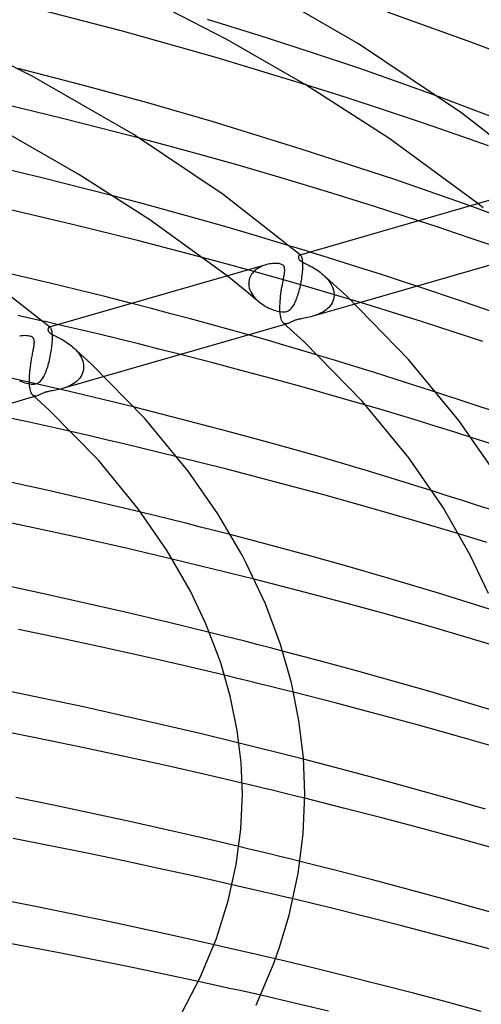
# Model space of a CAD drawing. Header units: millimetres. Extents: x -305 to 305, y -173 to 291.
# Tile 90 of 95: x 95 to 124, y 184 to 247. Entities that reach past the tile are written whole.
import ezdxf

# ---------------------------------------------------------------- set-up
doc = ezdxf.new("R2010")
doc.units = ezdxf.units.MM
doc.layers.add('HIDDEN', color=7, linetype='Continuous')
doc.layers.add('THICK', color=7, linetype='Continuous')

msp = doc.modelspace()

# ---------------------------------------------------------------- linework, layer by layer
at = {"layer": 'HIDDEN'}
for p, q in [((110.083, 246.016), (106.778, 247.054)), ((113.435, 244.933), (110.083, 246.016)), ((116.513, 243.904), (113.435, 244.933)), ((119.101, 242.998), (116.513, 243.904)), ((115.654, 242.052), (113.055, 242.879)), ((121.595, 242.092), (119.101, 242.998)), ((118.161, 241.232), (115.654, 242.052)), ((94.866, 241.355), (92.326, 241.957)), ((97.409, 240.733), (94.866, 241.355)), ((120.523, 240.438), (118.161, 241.232)), ((99.935, 240.094), (97.409, 240.733)), ((122.687, 239.689), (120.523, 240.438)), ((102.426, 239.446), (99.935, 240.094)), ((124.742, 238.956), (122.687, 239.689)), ((102.582, 235.27), (100.796, 235.744)), ((104.36, 234.787), (102.582, 235.27)), ((125.548, 234.402), (123.58, 235.123)), ((124.406, 234.99), (124.065, 235.263)), ((106.128, 234.297), (104.36, 234.787)), ((107.886, 233.798), (106.128, 234.297)), ((121.476, 233.773), (120.274, 234.169)), ((109.749, 233.255), (107.886, 233.798)), ((112, 232.573), (109.749, 233.255)), ((122.645, 233.383), (121.476, 233.773)), ((123.775, 233.001), (122.645, 233.383)), ((124.86, 232.629), (123.775, 233.001)), ((112.677, 231.976), (112.665, 231.972)), ((112.69, 231.977), (112.677, 231.976)), ((112.702, 231.975), (112.69, 231.977)), ((112.715, 231.972), (112.702, 231.975)), ((112.712, 231.98), (112.707, 231.984)), ((112.718, 231.975), (112.712, 231.98)), ((112.727, 231.965), (112.715, 231.972)), ((112.723, 231.97), (112.718, 231.975)), ((112.729, 231.966), (112.723, 231.97)), ((112.74, 231.956), (112.727, 231.965)), ((112.734, 231.961), (112.729, 231.966)), ((112.74, 231.956), (112.734, 231.961)), ((112.757, 231.939), (112.74, 231.956)), ((112.773, 231.917), (112.757, 231.939)), ((114.443, 231.816), (113.328, 232.164)), ((108.265, 231.324), (106.515, 231.797)), ((109.976, 230.851), (108.265, 231.324)), ((110.348, 231.297), (110.245, 231.255)), ((110.452, 231.333), (110.348, 231.297)), ((110.556, 231.363), (110.452, 231.333)), ((112.789, 231.889), (112.773, 231.917)), ((112.804, 231.855), (112.789, 231.889)), ((112.817, 231.815), (112.804, 231.855)), ((112.83, 231.77), (112.817, 231.815)), ((112.841, 231.718), (112.83, 231.77)), ((112.851, 231.66), (112.841, 231.718)), ((112.859, 231.596), (112.851, 231.66)), ((112.865, 231.525), (112.859, 231.596)), ((112.869, 231.45), (112.865, 231.525)), ((112.872, 231.368), (112.869, 231.45)), ((112.872, 231.282), (112.872, 231.368)), ((115.583, 231.457), (114.443, 231.816)), ((116.738, 231.09), (115.583, 231.457)), ((109.539, 230.662), (109.495, 230.575)), ((109.591, 230.744), (109.539, 230.662)), ((109.65, 230.823), (109.591, 230.744)), ((109.716, 230.897), (109.65, 230.823)), ((109.789, 230.968), (109.716, 230.897)), ((109.869, 231.034), (109.789, 230.968)), ((109.954, 231.096), (109.869, 231.034)), ((110.046, 231.154), (109.954, 231.096)), ((111.642, 230.381), (109.976, 230.851)), ((110.143, 231.207), (110.046, 231.154)), ((110.245, 231.255), (110.143, 231.207)), ((112.815, 230.569), (112.83, 230.681)), ((112.83, 230.681), (112.842, 230.791)), ((112.842, 230.791), (112.853, 230.898)), ((112.853, 230.898), (112.861, 231.003)), ((112.861, 231.003), (112.867, 231.104)), ((112.867, 231.104), (112.868, 231.118)), ((112.868, 231.133), (112.869, 231.147)), ((112.868, 231.118), (112.868, 231.133)), ((112.869, 231.162), (112.87, 231.176)), ((112.869, 231.147), (112.869, 231.162)), ((112.87, 231.19), (112.872, 231.282)), ((112.87, 231.176), (112.87, 231.19)), ((114.178, 230.711), (114.289, 230.607)), ((117.897, 230.719), (116.738, 231.09)), ((119.046, 230.347), (117.897, 230.719)), ((108.375, 230.362), (108.03, 230.635)), ((108.716, 230.089), (108.375, 230.362)), ((109.055, 229.815), (108.716, 230.089)), ((109.406, 230.176), (109.405, 230.162)), ((109.405, 230.162), (109.406, 230.147)), ((109.414, 230.29), (109.406, 230.19)), ((109.406, 230.19), (109.406, 230.176)), ((109.406, 230.147), (109.406, 230.133)), ((109.406, 230.133), (109.406, 230.119)), ((109.406, 230.119), (109.407, 230.105)), ((109.407, 230.105), (109.42, 229.985)), ((109.432, 230.389), (109.414, 230.29)), ((109.459, 230.484), (109.432, 230.389)), ((109.495, 230.575), (109.459, 230.484)), ((113.264, 229.913), (111.642, 230.381)), ((112.715, 230.014), (112.738, 230.124)), ((112.738, 230.124), (112.76, 230.235)), ((112.76, 230.235), (112.78, 230.346)), ((112.78, 230.346), (112.798, 230.458)), ((112.798, 230.458), (112.815, 230.569)), ((114.289, 230.607), (114.394, 230.497)), ((114.394, 230.497), (114.492, 230.382)), ((114.492, 230.382), (114.582, 230.261)), ((114.582, 230.261), (114.662, 230.136)), ((114.662, 230.136), (114.73, 230.006)), ((120.176, 229.977), (119.046, 230.347)), ((109.391, 229.541), (109.055, 229.815)), ((109.724, 229.265), (109.391, 229.541)), ((109.42, 229.985), (109.446, 229.863)), ((109.446, 229.863), (109.486, 229.742)), ((109.486, 229.742), (109.537, 229.624)), ((109.537, 229.624), (109.6, 229.508)), ((109.6, 229.508), (109.674, 229.396)), ((112.548, 229.393), (112.579, 229.491)), ((112.579, 229.491), (112.609, 229.592)), ((112.609, 229.592), (112.638, 229.694)), ((112.638, 229.694), (112.665, 229.799)), ((112.665, 229.799), (112.691, 229.906)), ((112.691, 229.906), (112.715, 230.014)), ((114.9, 229.431), (113.264, 229.913)), ((114.73, 230.006), (114.786, 229.872)), ((114.786, 229.872), (114.829, 229.735)), ((114.829, 229.735), (114.856, 229.598)), ((114.856, 229.598), (114.868, 229.46)), ((114.868, 229.46), (114.868, 229.445)), ((114.868, 229.445), (114.868, 229.43)), ((114.868, 229.43), (114.868, 229.416)), ((114.868, 229.416), (114.868, 229.401)), ((114.868, 229.401), (114.868, 229.386)), ((116.555, 228.932), (114.9, 229.431)), ((103.179, 228.547), (101.925, 228.872)), ((109.674, 229.396), (109.757, 229.287)), ((110.054, 228.989), (109.724, 229.265)), ((109.757, 229.287), (109.849, 229.182)), ((109.849, 229.182), (109.948, 229.083)), ((109.948, 229.083), (110.054, 228.989)), ((110.054, 228.989), (110.157, 228.906)), ((110.157, 228.906), (110.264, 228.829)), ((110.264, 228.829), (110.373, 228.757)), ((112.271, 228.746), (112.308, 228.81)), ((112.308, 228.81), (112.344, 228.88)), ((112.344, 228.88), (112.38, 228.954)), ((112.38, 228.954), (112.415, 229.032)), ((112.415, 229.032), (112.449, 229.116)), ((112.449, 229.116), (112.483, 229.204)), ((112.483, 229.204), (112.516, 229.297)), ((112.516, 229.297), (112.548, 229.393)), ((116.204, 228.831), (113.517, 228.055)), ((114.679, 228.803), (114.607, 228.705)), ((114.74, 228.908), (114.679, 228.803)), ((114.791, 229.018), (114.74, 228.908)), ((114.829, 229.132), (114.791, 229.018)), ((114.854, 229.25), (114.829, 229.132)), ((114.867, 229.372), (114.854, 229.25)), ((114.868, 229.386), (114.867, 229.372)), ((104.429, 228.218), (103.179, 228.547)), ((105.675, 227.885), (104.429, 228.218)), ((110.373, 228.757), (110.484, 228.691)), ((110.484, 228.691), (110.594, 228.631)), ((110.594, 228.631), (110.705, 228.577)), ((110.705, 228.577), (110.814, 228.528)), ((110.814, 228.528), (110.922, 228.485)), ((110.922, 228.485), (111.026, 228.448)), ((111.026, 228.448), (111.128, 228.416)), ((111.128, 228.416), (111.229, 228.389)), ((111.229, 228.389), (111.328, 228.367)), ((111.328, 228.367), (111.424, 228.351)), ((111.424, 228.351), (111.517, 228.341)), ((111.517, 228.341), (111.606, 228.338)), ((111.606, 228.338), (111.687, 228.34)), ((111.687, 228.34), (111.76, 228.349)), ((111.76, 228.349), (111.827, 228.364)), ((111.827, 228.364), (111.889, 228.384)), ((111.889, 228.384), (111.948, 228.411)), ((111.948, 228.411), (112.005, 228.445)), ((112.005, 228.445), (112.059, 228.486)), ((112.059, 228.486), (112.109, 228.531)), ((112.109, 228.531), (112.154, 228.581)), ((112.154, 228.581), (112.196, 228.633)), ((112.196, 228.633), (112.234, 228.687)), ((112.234, 228.687), (112.271, 228.746)), ((113.766, 228.138), (113.641, 228.094)), ((113.89, 228.188), (113.766, 228.138)), ((114.01, 228.244), (113.89, 228.188)), ((114.126, 228.305), (114.01, 228.244)), ((114.236, 228.373), (114.126, 228.305)), ((114.34, 228.446), (114.236, 228.373)), ((114.437, 228.526), (114.34, 228.446)), ((114.526, 228.613), (114.437, 228.526)), ((114.607, 228.705), (114.526, 228.613)), ((96.215, 227.75), (94.629, 228.109)), ((98.53, 227.211), (97.228, 227.516)), ((106.917, 227.548), (105.675, 227.885)), ((108.155, 227.208), (106.917, 227.548)), ((111.664, 227.6), (111.625, 227.628)), ((111.705, 227.581), (111.664, 227.6)), ((111.748, 227.571), (111.705, 227.581)), ((111.885, 227.584), (111.726, 227.538)), ((111.792, 227.568), (111.748, 227.571)), ((111.838, 227.573), (111.792, 227.568)), ((111.885, 227.584), (111.838, 227.573)), ((111.933, 227.6), (111.885, 227.584)), ((111.982, 227.62), (111.933, 227.6)), ((112.032, 227.644), (111.982, 227.62)), ((112.084, 227.669), (112.032, 227.644)), ((112.138, 227.696), (112.084, 227.669)), ((112.193, 227.723), (112.138, 227.696)), ((112.246, 227.747), (112.193, 227.723)), ((112.294, 227.768), (112.246, 227.747)), ((112.339, 227.786), (112.294, 227.768)), ((112.382, 227.801), (112.339, 227.786)), ((112.425, 227.815), (112.382, 227.801)), ((112.471, 227.829), (112.425, 227.815)), ((112.52, 227.842), (112.471, 227.829)), ((112.57, 227.854), (112.52, 227.842)), ((112.627, 227.867), (112.57, 227.854)), ((112.692, 227.88), (112.627, 227.867)), ((112.768, 227.895), (112.692, 227.88)), ((112.855, 227.911), (112.768, 227.895)), ((112.953, 227.929), (112.855, 227.911)), ((113.058, 227.948), (112.953, 227.929)), ((113.167, 227.97), (113.058, 227.948)), ((113.281, 227.995), (113.167, 227.97)), ((113.398, 228.023), (113.281, 227.995)), ((113.517, 228.055), (113.398, 228.023)), ((113.641, 228.094), (113.517, 228.055)), ((96.658, 227.351), (96.647, 227.348)), ((96.67, 227.352), (96.658, 227.351)), ((96.681, 227.35), (96.67, 227.352)), ((96.693, 227.346), (96.681, 227.35)), ((96.689, 227.354), (96.684, 227.359)), ((96.695, 227.35), (96.689, 227.354)), ((96.705, 227.34), (96.693, 227.346)), ((96.7, 227.345), (96.695, 227.35)), ((96.706, 227.341), (96.7, 227.345)), ((96.716, 227.332), (96.705, 227.34)), ((96.711, 227.336), (96.706, 227.341)), ((96.717, 227.331), (96.711, 227.336)), ((96.734, 227.314), (96.716, 227.332)), ((96.752, 227.289), (96.734, 227.314)), ((96.768, 227.259), (96.752, 227.289)), ((96.783, 227.222), (96.768, 227.259)), ((96.798, 227.178), (96.783, 227.222)), ((96.811, 227.126), (96.798, 227.178)), ((96.822, 227.068), (96.811, 227.126)), ((96.832, 227.002), (96.822, 227.068)), ((96.839, 226.928), (96.832, 227.002)), ((96.845, 226.848), (96.839, 226.928)), ((99.835, 226.9), (98.53, 227.211)), ((101.141, 226.583), (99.835, 226.9)), ((109.387, 226.863), (108.155, 227.208)), ((96.818, 226.16), (96.829, 226.269)), ((96.829, 226.269), (96.837, 226.376)), ((96.837, 226.376), (96.843, 226.478)), ((96.843, 226.478), (96.844, 226.493)), ((96.844, 226.493), (96.845, 226.507)), ((96.848, 226.76), (96.845, 226.848)), ((96.845, 226.522), (96.846, 226.536)), ((96.845, 226.507), (96.845, 226.522)), ((96.846, 226.55), (96.847, 226.564)), ((96.846, 226.536), (96.846, 226.55)), ((96.847, 226.564), (96.849, 226.666)), ((96.849, 226.666), (96.848, 226.76)), ((102.446, 226.262), (101.141, 226.583)), ((103.747, 225.937), (102.446, 226.262)), ((96.734, 225.593), (96.754, 225.707)), ((96.754, 225.707), (96.773, 225.822)), ((96.773, 225.822), (96.79, 225.936)), ((96.79, 225.936), (96.805, 226.049)), ((96.805, 226.049), (96.818, 226.16)), ((98.158, 226.083), (98.253, 225.995)), ((98.253, 225.995), (98.343, 225.903)), ((98.343, 225.903), (98.428, 225.807)), ((98.428, 225.807), (98.507, 225.708)), ((98.507, 225.708), (98.579, 225.606)), ((105.042, 225.609), (103.747, 225.937)), ((96.575, 224.928), (96.605, 225.034)), ((96.605, 225.034), (96.634, 225.143)), ((96.634, 225.143), (96.661, 225.253)), ((96.661, 225.253), (96.687, 225.365)), ((96.687, 225.365), (96.711, 225.479)), ((96.711, 225.479), (96.734, 225.593)), ((98.579, 225.606), (98.644, 225.501)), ((98.644, 225.501), (98.701, 225.393)), ((98.701, 225.393), (98.749, 225.283)), ((98.749, 225.283), (98.788, 225.172)), ((98.788, 225.172), (98.817, 225.059)), ((98.817, 225.059), (98.836, 224.946)), ((114.965, 225.224), (113.808, 225.576)), ((116.19, 224.846), (114.965, 225.224)), ((96.37, 224.355), (96.406, 224.439)), ((96.406, 224.439), (96.442, 224.529)), ((96.442, 224.529), (96.477, 224.623)), ((96.477, 224.623), (96.511, 224.721)), ((96.511, 224.721), (96.544, 224.823)), ((96.544, 224.823), (96.575, 224.928)), ((98.761, 224.378), (98.708, 224.265)), ((98.802, 224.496), (98.761, 224.378)), ((98.83, 224.619), (98.802, 224.496)), ((98.843, 224.746), (98.83, 224.619)), ((98.836, 224.946), (98.844, 224.834)), ((98.844, 224.761), (98.843, 224.746)), ((98.844, 224.834), (98.845, 224.82)), ((98.845, 224.79), (98.844, 224.775)), ((98.844, 224.775), (98.844, 224.761)), ((98.845, 224.82), (98.845, 224.805)), ((98.845, 224.805), (98.845, 224.79)), ((117.466, 224.449), (116.19, 224.846)), ((118.778, 224.036), (117.466, 224.449)), ((95.707, 223.762), (93.548, 224.252)), ((94.752, 223.92), (94.869, 223.872)), ((94.869, 223.872), (94.983, 223.83)), ((94.983, 223.83), (95.093, 223.795)), ((95.093, 223.795), (95.2, 223.766)), ((95.2, 223.766), (95.307, 223.742)), ((95.307, 223.742), (95.411, 223.725)), ((95.411, 223.725), (95.511, 223.715)), ((95.693, 223.718), (95.77, 223.731)), ((97.853, 223.262), (95.707, 223.762)), ((95.77, 223.731), (95.841, 223.75)), ((95.841, 223.75), (95.906, 223.776)), ((95.906, 223.776), (95.968, 223.81)), ((95.968, 223.81), (96.028, 223.853)), ((96.028, 223.853), (96.082, 223.901)), ((96.082, 223.901), (96.132, 223.955)), ((96.132, 223.955), (96.177, 224.012)), ((96.177, 224.012), (96.217, 224.07)), ((96.217, 224.07), (96.257, 224.133)), ((96.257, 224.133), (96.295, 224.202)), ((96.295, 224.202), (96.333, 224.276)), ((96.333, 224.276), (96.37, 224.355)), ((100.16, 224.199), (97.495, 223.43)), ((98.185, 223.73), (98.075, 223.664)), ((98.291, 223.802), (98.185, 223.73)), ((98.391, 223.881), (98.291, 223.802)), ((98.484, 223.967), (98.391, 223.881)), ((98.568, 224.06), (98.484, 223.967)), ((98.643, 224.159), (98.568, 224.06)), ((98.708, 224.265), (98.643, 224.159)), ((120.108, 223.613), (118.778, 224.036)), ((95.511, 223.715), (95.607, 223.713)), ((95.607, 223.713), (95.693, 223.718)), ((96.212, 223.117), (96.163, 223.094)), ((96.259, 223.138), (96.212, 223.117)), ((96.303, 223.155), (96.259, 223.138)), ((96.347, 223.171), (96.303, 223.155)), ((96.393, 223.187), (96.347, 223.171)), ((96.441, 223.201), (96.393, 223.187)), ((96.493, 223.216), (96.441, 223.201)), ((96.549, 223.229), (96.493, 223.216)), ((96.613, 223.243), (96.549, 223.229)), ((96.684, 223.258), (96.613, 223.243)), ((96.766, 223.274), (96.684, 223.258)), ((96.857, 223.29), (96.766, 223.274)), ((96.955, 223.308), (96.857, 223.29)), ((97.057, 223.327), (96.955, 223.308)), ((97.162, 223.348), (97.057, 223.327)), ((97.27, 223.372), (97.162, 223.348)), ((97.381, 223.399), (97.27, 223.372)), ((97.494, 223.43), (97.381, 223.399)), ((97.61, 223.465), (97.494, 223.43)), ((97.727, 223.506), (97.61, 223.465)), ((97.845, 223.553), (97.727, 223.506)), ((97.961, 223.605), (97.845, 223.553)), ((99.981, 222.752), (97.853, 223.262)), ((98.075, 223.664), (97.961, 223.605)), ((121.441, 223.185), (120.108, 223.613)), ((95.638, 222.976), (95.599, 223.005)), ((95.679, 222.957), (95.638, 222.976)), ((95.722, 222.946), (95.679, 222.957)), ((95.863, 222.959), (95.702, 222.912)), ((95.767, 222.943), (95.722, 222.946)), ((95.814, 222.947), (95.767, 222.943)), ((95.863, 222.959), (95.814, 222.947)), ((95.91, 222.974), (95.863, 222.959)), ((95.958, 222.994), (95.91, 222.974)), ((96.007, 223.017), (95.958, 222.994)), ((96.058, 223.042), (96.007, 223.017)), ((96.11, 223.068), (96.058, 223.042)), ((96.163, 223.094), (96.11, 223.068)), ((102.09, 222.233), (99.981, 222.752)), ((118.01, 222.037), (116.892, 222.368)), ((119.136, 221.698), (118.01, 222.037)), ((120.267, 221.354), (119.136, 221.698)), ((121.398, 221.006), (120.267, 221.354)), ((99.152, 220.417), (98.027, 220.674)), ((122.527, 220.654), (121.398, 221.006)), ((123.649, 220.3), (122.527, 220.654)), ((100.282, 220.155), (99.152, 220.417)), ((101.414, 219.888), (100.282, 220.155)), ((102.549, 219.616), (101.414, 219.888)), ((103.685, 219.341), (102.549, 219.616)), ((104.819, 219.063), (103.685, 219.341)), ((122.113, 216.571), (121.154, 216.874)), ((123.082, 216.263), (122.113, 216.571)), ((124.053, 215.952), (123.082, 216.263)), ((125.021, 215.64), (124.053, 215.952)), ((103.463, 215.281), (102.5, 215.516)), ((104.422, 215.045), (103.463, 215.281)), ((105.377, 214.806), (104.422, 215.045)), ((106.33, 214.566), (105.377, 214.806)), ((107.282, 214.323), (106.33, 214.566)), ((108.231, 214.078), (107.282, 214.323)), ((123.743, 213.848), (122.85, 214.121)), ((124.635, 213.573), (123.743, 213.848)), ((105.391, 212.302), (104.518, 212.512)), ((106.265, 212.09), (105.391, 212.302)), ((107.138, 211.877), (106.265, 212.09)), ((108.01, 211.661), (107.138, 211.877)), ((108.88, 211.443), (108.01, 211.661)), ((109.748, 211.225), (108.88, 211.443)), ((107.676, 207.627), (106.892, 207.821)), ((108.459, 207.43), (107.676, 207.627)), ((109.24, 207.232), (108.459, 207.43)), ((110.019, 207.033), (109.24, 207.232)), ((110.798, 206.832), (110.019, 207.033)), ((111.574, 206.63), (110.798, 206.832)), ((108.597, 204.9), (107.858, 205.079)), ((109.335, 204.72), (108.597, 204.9)), ((110.073, 204.538), (109.335, 204.72)), ((110.81, 204.356), (110.073, 204.538)), ((111.546, 204.172), (110.81, 204.356)), ((112.28, 203.987), (111.546, 204.172)), ((109.481, 200.569), (108.79, 200.739)), ((110.17, 200.398), (109.481, 200.569)), ((110.858, 200.226), (110.17, 200.398)), ((111.545, 200.052), (110.858, 200.226)), ((112.23, 199.878), (111.545, 200.052)), ((112.915, 199.703), (112.23, 199.878)), ((109.658, 198.015), (108.99, 198.174)), ((110.326, 197.855), (109.658, 198.015)), ((110.995, 197.694), (110.326, 197.855)), ((111.663, 197.531), (110.995, 197.694)), ((112.331, 197.367), (111.663, 197.531)), ((112.999, 197.202), (112.331, 197.367)), ((109.439, 193.957), (108.783, 194.114)), ((110.092, 193.799), (109.439, 193.957)), ((110.744, 193.641), (110.092, 193.799)), ((111.395, 193.482), (110.744, 193.641)), ((112.043, 193.323), (111.395, 193.482)), ((112.69, 193.162), (112.043, 193.323)), ((108.996, 191.525), (108.349, 191.673)), ((109.643, 191.375), (108.996, 191.525)), ((110.292, 191.224), (109.643, 191.375)), ((110.942, 191.072), (110.292, 191.224)), ((111.593, 190.918), (110.942, 191.072)), ((112.245, 190.763), (111.593, 190.918)), ((107.847, 187.684), (107.19, 187.834)), ((108.503, 187.533), (107.847, 187.684)), ((109.158, 187.382), (108.503, 187.533)), ((109.811, 187.229), (109.158, 187.382)), ((110.463, 187.076), (109.811, 187.229)), ((111.114, 186.922), (110.463, 187.076)), ((106.854, 185.332), (106.184, 185.478)), ((107.522, 185.186), (106.854, 185.332)), ((108.189, 185.039), (107.522, 185.186)), ((108.854, 184.891), (108.189, 185.039)), ((109.518, 184.742), (108.854, 184.891)), ((110.18, 184.593), (109.518, 184.742))]:
    msp.add_line(p, q, dxfattribs=at)
at = {"layer": 'THICK'}
for p, q in [((116.439, 245.495), (109.083, 249.739)), ((108.011, 245.772), (102.527, 248.599)), ((101.333, 246.297), (94.982, 247.945)), ((123.629, 245.604), (118.297, 247.522)), ((95.561, 243.426), (88.297, 247.022)), ((107.246, 244.641), (101.333, 246.297)), ((113.029, 242.895), (108.011, 245.772)), ((123.054, 241.053), (116.439, 245.495)), ((128.815, 243.612), (123.629, 245.604)), ((113.055, 242.879), (107.246, 244.641)), ((98.781, 242.843), (94.647, 243.91)), ((102.018, 239.701), (95.561, 243.426)), ((102.867, 241.731), (98.781, 242.843)), ((118.374, 239.447), (113.029, 242.895)), ((123.497, 241.381), (121.595, 242.092)), ((107.074, 240.519), (102.867, 241.731)), ((125.379, 240.662), (123.497, 241.381)), ((128.729, 236.61), (123.054, 241.053)), ((112.759, 238.76), (107.074, 240.519)), ((98.542, 237.139), (94.159, 239.638)), ((107.767, 235.843), (102.018, 239.701)), ((105.569, 238.601), (102.426, 239.446)), ((124.065, 235.263), (118.374, 239.447)), ((108.582, 237.759), (105.569, 238.601)), ((118.755, 236.808), (112.759, 238.76)), ((96.077, 236.946), (91.272, 238.096)), ((111.489, 236.914), (108.582, 237.759)), ((103.08, 234.235), (98.542, 237.139)), ((100.796, 235.744), (96.077, 236.946)), ((114.446, 236.02), (111.489, 236.914)), ((123.58, 235.123), (118.755, 236.808)), ((112.707, 231.984), (107.767, 235.843)), ((126.534, 235.976), (112.671, 231.974)), ((117.398, 235.096), (114.446, 236.02)), ((120.274, 234.169), (117.398, 235.096)), ((98.135, 233.938), (93.893, 234.941)), ((102.369, 232.882), (98.135, 233.938)), ((108.03, 230.635), (103.08, 234.235)), ((106.515, 231.797), (102.369, 232.882)), ((112.217, 232.507), (112, 232.573)), ((112.435, 232.44), (112.217, 232.507)), ((112.656, 232.372), (112.435, 232.44)), ((112.61, 231.92), (112.6, 231.9)), ((112.621, 231.937), (112.61, 231.92)), ((112.635, 231.952), (112.621, 231.937)), ((112.649, 231.964), (112.635, 231.952)), ((112.665, 231.972), (112.649, 231.964)), ((112.878, 232.303), (112.656, 232.372)), ((113.102, 232.234), (112.878, 232.303)), ((113.328, 232.164), (113.102, 232.234)), ((127.749, 232.163), (116.204, 228.831)), ((110.512, 231.351), (96.649, 227.349)), ((110.652, 231.387), (110.556, 231.363)), ((110.747, 231.406), (110.652, 231.387)), ((110.84, 231.42), (110.747, 231.406)), ((110.929, 231.431), (110.84, 231.42)), ((111.015, 231.437), (110.929, 231.431)), ((111.099, 231.44), (111.015, 231.437)), ((111.178, 231.439), (111.099, 231.44)), ((111.254, 231.435), (111.178, 231.439)), ((111.325, 231.426), (111.254, 231.435)), ((111.392, 231.414), (111.325, 231.426)), ((111.456, 231.398), (111.392, 231.414)), ((111.515, 231.376), (111.456, 231.398)), ((111.567, 231.349), (111.515, 231.376)), ((111.611, 231.317), (111.567, 231.349)), ((111.646, 231.28), (111.611, 231.317)), ((112.587, 231.853), (112.585, 231.826)), ((112.585, 231.826), (112.587, 231.797)), ((112.592, 231.877), (112.587, 231.853)), ((112.587, 231.797), (112.595, 231.764)), ((112.6, 231.9), (112.592, 231.877)), ((112.595, 231.764), (112.609, 231.73)), ((112.609, 231.73), (112.631, 231.694)), ((112.631, 231.694), (112.664, 231.656)), ((112.664, 231.656), (112.709, 231.615)), ((112.709, 231.615), (112.767, 231.574)), ((112.767, 231.574), (112.833, 231.533)), ((112.833, 231.533), (112.907, 231.492)), ((112.907, 231.492), (112.986, 231.451)), ((112.986, 231.451), (113.068, 231.409)), ((113.068, 231.409), (113.154, 231.366)), ((113.154, 231.366), (113.246, 231.32)), ((113.246, 231.32), (113.342, 231.27)), ((94.948, 230.589), (93.173, 231.002)), ((111.673, 231.238), (111.646, 231.28)), ((111.657, 230.578), (111.676, 230.687)), ((111.694, 231.186), (111.673, 231.238)), ((111.676, 230.687), (111.692, 230.789)), ((111.692, 230.789), (111.705, 230.883)), ((111.708, 231.123), (111.694, 231.186)), ((111.705, 230.883), (111.712, 230.97)), ((111.714, 231.05), (111.708, 231.123)), ((111.712, 230.97), (111.714, 231.05)), ((113.342, 231.27), (113.443, 231.216)), ((113.443, 231.216), (113.547, 231.157)), ((113.547, 231.157), (113.653, 231.094)), ((113.653, 231.094), (113.759, 231.027)), ((113.759, 231.027), (113.866, 230.955)), ((113.866, 230.955), (113.972, 230.878)), ((113.972, 230.878), (114.076, 230.797)), ((114.076, 230.797), (114.178, 230.711)), ((115.688, 229.332), (114.18, 230.709)), ((96.684, 227.359), (92.48, 230.633)), ((96.711, 230.169), (94.948, 230.589)), ((98.46, 229.744), (96.711, 230.169)), ((111.536, 229.924), (111.561, 230.064)), ((111.561, 230.064), (111.586, 230.201)), ((111.586, 230.201), (111.611, 230.334)), ((111.611, 230.334), (111.635, 230.46)), ((111.635, 230.46), (111.657, 230.578)), ((100.197, 229.312), (98.46, 229.744)), ((111.45, 229.334), (111.469, 229.485)), ((111.469, 229.485), (111.49, 229.633)), ((111.49, 229.633), (111.512, 229.78)), ((111.512, 229.78), (111.536, 229.924)), ((123.154, 228.983), (120.176, 229.977)), ((101.925, 228.872), (100.197, 229.312)), ((111.404, 228.737), (111.411, 228.883)), ((111.411, 228.883), (111.421, 229.033)), ((111.421, 229.033), (111.434, 229.184)), ((111.434, 229.184), (111.45, 229.334)), ((119.642, 225.294), (115.688, 229.332)), ((120.536, 227.694), (116.555, 228.932)), ((125.682, 228.102), (123.154, 228.983)), ((111.402, 228.596), (111.404, 228.737)), ((111.403, 228.46), (111.402, 228.596)), ((111.404, 228.445), (111.403, 228.46)), ((111.404, 228.431), (111.404, 228.445)), ((111.405, 228.416), (111.404, 228.431)), ((111.405, 228.402), (111.405, 228.416)), ((111.406, 228.387), (111.405, 228.402)), ((111.407, 228.373), (111.406, 228.387)), ((111.417, 228.231), (111.407, 228.373)), ((111.433, 228.102), (111.417, 228.231)), ((96.383, 227.711), (96.215, 227.75)), ((96.552, 227.672), (96.383, 227.711)), ((96.721, 227.633), (96.552, 227.672)), ((96.89, 227.594), (96.721, 227.633)), ((97.059, 227.555), (96.89, 227.594)), ((97.228, 227.516), (97.059, 227.555)), ((111.726, 227.538), (100.16, 224.199)), ((111.454, 227.988), (111.433, 228.102)), ((111.48, 227.887), (111.454, 227.988)), ((111.51, 227.802), (111.48, 227.887)), ((111.544, 227.731), (111.51, 227.802)), ((111.582, 227.674), (111.544, 227.731)), ((111.623, 227.63), (111.582, 227.674)), ((112.948, 226.417), (111.623, 227.63)), ((124.386, 226.448), (120.536, 227.694)), ((96.566, 227.233), (96.564, 227.208)), ((96.564, 227.208), (96.565, 227.179)), ((96.565, 227.179), (96.571, 227.148)), ((96.572, 227.257), (96.566, 227.233)), ((96.571, 227.148), (96.583, 227.115)), ((96.58, 227.279), (96.572, 227.257)), ((96.59, 227.298), (96.58, 227.279)), ((96.583, 227.115), (96.602, 227.08)), ((96.602, 227.316), (96.59, 227.298)), ((96.616, 227.33), (96.602, 227.316)), ((96.602, 227.08), (96.63, 227.044)), ((96.631, 227.341), (96.616, 227.33)), ((96.63, 227.044), (96.668, 227.007)), ((96.647, 227.348), (96.631, 227.341)), ((96.668, 227.007), (96.714, 226.97)), ((96.714, 226.97), (96.767, 226.935)), ((96.767, 226.935), (96.826, 226.9)), ((96.826, 226.9), (96.889, 226.865)), ((94.865, 226.801), (94.75, 226.785)), ((94.975, 226.811), (94.865, 226.801)), ((95.08, 226.815), (94.975, 226.811)), ((95.181, 226.813), (95.08, 226.815)), ((95.275, 226.805), (95.181, 226.813)), ((95.359, 226.792), (95.275, 226.805)), ((95.428, 226.775), (95.359, 226.792)), ((95.485, 226.755), (95.428, 226.775)), ((95.531, 226.733), (95.485, 226.755)), ((95.569, 226.708), (95.531, 226.733)), ((95.603, 226.68), (95.569, 226.708)), ((95.631, 226.647), (95.603, 226.68)), ((95.653, 226.611), (95.631, 226.647)), ((95.669, 226.572), (95.653, 226.611)), ((95.68, 226.531), (95.669, 226.572)), ((95.688, 226.487), (95.68, 226.531)), ((95.68, 226.232), (95.686, 226.287)), ((95.686, 226.287), (95.69, 226.34)), ((95.692, 226.441), (95.688, 226.487)), ((95.69, 226.34), (95.692, 226.392)), ((95.692, 226.392), (95.692, 226.441)), ((96.889, 226.865), (96.955, 226.83)), ((96.955, 226.83), (97.026, 226.794)), ((97.026, 226.794), (97.1, 226.757)), ((97.1, 226.757), (97.177, 226.718)), ((97.177, 226.718), (97.257, 226.678)), ((97.257, 226.678), (97.34, 226.634)), ((97.34, 226.634), (97.426, 226.588)), ((97.426, 226.588), (97.515, 226.538)), ((97.515, 226.538), (97.606, 226.484)), ((97.606, 226.484), (97.699, 226.427)), ((97.699, 226.427), (97.792, 226.365)), ((97.792, 226.365), (97.886, 226.3)), ((97.886, 226.3), (97.979, 226.231)), ((110.075, 226.668), (109.387, 226.863)), ((110.762, 226.473), (110.075, 226.668)), ((111.447, 226.276), (110.762, 226.473)), ((112.169, 226.065), (111.447, 226.276)), ((116.665, 222.623), (112.948, 226.417)), ((95.566, 225.589), (95.581, 225.672)), ((95.581, 225.672), (95.597, 225.753)), ((95.597, 225.753), (95.612, 225.831)), ((95.612, 225.831), (95.626, 225.906)), ((95.626, 225.906), (95.639, 225.978)), ((95.639, 225.978), (95.651, 226.047)), ((95.651, 226.047), (95.662, 226.112)), ((95.662, 226.112), (95.672, 226.173)), ((95.672, 226.173), (95.68, 226.232)), ((97.979, 226.231), (98.07, 226.158)), ((98.07, 226.158), (98.158, 226.083)), ((99.357, 224.986), (98.16, 226.081)), ((112.958, 225.831), (112.169, 226.065)), ((113.808, 225.576), (112.958, 225.831)), ((95.461, 224.965), (95.474, 225.058)), ((95.474, 225.058), (95.489, 225.15)), ((95.489, 225.15), (95.504, 225.241)), ((95.504, 225.241), (95.519, 225.33)), ((95.519, 225.33), (95.534, 225.418)), ((95.534, 225.418), (95.55, 225.504)), ((95.55, 225.504), (95.566, 225.589)), ((102.763, 221.508), (99.357, 224.986)), ((107.121, 225.072), (105.042, 225.609)), ((109.169, 224.53), (107.121, 225.072)), ((122.856, 221.387), (119.642, 225.294)), ((95.389, 224.294), (95.396, 224.391)), ((95.396, 224.391), (95.404, 224.488)), ((95.404, 224.488), (95.413, 224.584)), ((95.413, 224.584), (95.424, 224.68)), ((95.424, 224.68), (95.435, 224.776)), ((95.435, 224.776), (95.448, 224.871)), ((95.448, 224.871), (95.461, 224.965)), ((111.177, 223.987), (109.169, 224.53)), ((95.378, 223.922), (95.379, 224.013)), ((95.38, 223.834), (95.378, 223.922)), ((95.379, 224.013), (95.381, 224.105)), ((95.38, 223.82), (95.38, 223.834)), ((95.381, 223.805), (95.38, 223.82)), ((95.381, 224.105), (95.384, 224.199)), ((95.381, 223.79), (95.381, 223.805)), ((95.382, 223.776), (95.381, 223.79)), ((95.382, 223.761), (95.382, 223.776)), ((95.383, 223.747), (95.382, 223.761)), ((95.392, 223.623), (95.383, 223.747)), ((95.384, 224.199), (95.389, 224.294)), ((113.135, 223.446), (111.177, 223.987)), ((95.405, 223.508), (95.392, 223.623)), ((95.422, 223.404), (95.405, 223.508)), ((95.443, 223.309), (95.422, 223.404)), ((95.468, 223.226), (95.443, 223.309)), ((95.496, 223.155), (95.468, 223.226)), ((95.528, 223.094), (95.496, 223.155)), ((115.033, 222.908), (113.135, 223.446)), ((125.463, 221.864), (121.441, 223.185)), ((95.702, 222.912), (84.112, 219.567)), ((95.562, 223.045), (95.528, 223.094)), ((95.599, 223.006), (95.562, 223.045)), ((96.617, 222.071), (95.599, 223.006)), ((116.892, 222.368), (115.033, 222.908)), ((119.656, 218.987), (116.665, 222.623)), ((99.786, 218.836), (96.617, 222.071)), ((105.059, 221.48), (102.09, 222.233)), ((95.178, 221.31), (94.221, 221.518)), ((96.131, 221.1), (95.178, 221.31)), ((105.534, 218.14), (102.763, 221.508)), ((108.006, 220.705), (105.059, 221.48)), ((125.051, 218.223), (122.856, 221.387)), ((97.081, 220.888), (96.131, 221.1)), ((98.027, 220.674), (97.081, 220.888)), ((110.931, 219.909), (108.006, 220.705)), ((127.234, 219.143), (123.649, 220.3)), ((113.831, 219.092), (110.931, 219.909)), ((102.334, 215.74), (99.786, 218.836)), ((108.009, 218.26), (104.819, 219.063)), ((117.074, 218.135), (113.831, 219.092)), ((121.843, 215.813), (119.656, 218.987)), ((107.428, 215.409), (105.534, 218.14)), ((111.148, 217.443), (108.009, 218.26)), ((121.154, 216.874), (117.074, 218.135)), ((96.488, 216.921), (93.445, 217.594)), ((114.206, 216.619), (111.148, 217.443)), ((99.509, 216.228), (96.488, 216.921)), ((102.5, 215.516), (99.509, 216.228)), ((117.149, 215.799), (114.206, 216.619)), ((104.195, 213.038), (102.334, 215.74)), ((119.98, 214.981), (117.149, 215.799)), ((123.585, 212.774), (121.843, 215.813)), ((95.929, 214.458), (93.024, 215.07)), ((108.981, 212.763), (107.428, 215.409)), ((122.85, 214.121), (119.98, 214.981)), ((98.806, 213.829), (95.929, 214.458)), ((101.656, 213.184), (98.806, 213.829)), ((110.781, 213.406), (108.231, 214.078)), ((104.518, 212.512), (101.656, 213.184)), ((105.676, 210.454), (104.195, 213.038)), ((113.314, 212.719), (110.781, 213.406)), ((109.229, 212.292), (108.981, 212.763)), ((115.829, 212.016), (113.314, 212.719)), ((124.751, 210.316), (123.585, 212.774)), ((110.473, 209.639), (109.229, 212.292)), ((118.385, 211.279), (115.829, 212.016)), ((112.636, 210.482), (109.748, 211.225)), ((121.555, 210.322), (118.385, 211.279)), ((96.004, 210.35), (93.239, 210.94)), ((98.758, 209.741), (96.004, 210.35)), ((106.67, 208.359), (105.676, 210.454)), ((115.469, 209.731), (112.636, 210.482)), ((125.211, 209.181), (121.555, 210.322)), ((101.494, 209.116), (98.758, 209.741)), ((111.438, 207.055), (110.473, 209.639)), ((118.222, 208.978), (115.469, 209.731)), ((104.208, 208.476), (101.494, 209.116)), ((120.873, 208.231), (118.222, 208.978)), ((97.354, 207.456), (94.687, 208.013)), ((106.892, 207.821), (104.208, 208.476)), ((107.461, 206.33), (106.67, 208.359)), ((123.455, 207.48), (120.873, 208.231)), ((100, 206.886), (97.354, 207.456)), ((126.081, 206.691), (123.455, 207.48)), ((102.621, 206.302), (100, 206.886)), ((112.139, 204.594), (111.438, 207.055)), ((105.232, 205.702), (102.621, 206.302)), ((107.636, 205.814), (107.461, 206.33)), ((113.947, 206.002), (111.574, 206.63)), ((107.858, 205.079), (105.232, 205.702)), ((108.252, 203.653), (107.636, 205.814)), ((116.305, 205.361), (113.947, 206.002)), ((118.648, 204.706), (116.305, 205.361)), ((112.625, 202.175), (112.139, 204.594)), ((120.997, 204.032), (118.648, 204.706)), ((96.166, 203.62), (93.602, 204.153)), ((98.72, 203.071), (96.166, 203.62)), ((108.675, 201.544), (108.252, 203.653)), ((114.947, 203.303), (112.28, 203.987)), ((123.826, 203.185), (120.997, 204.032)), ((101.263, 202.508), (98.72, 203.071)), ((117.57, 202.612), (114.947, 203.303)), ((127.135, 202.161), (123.826, 203.185)), ((103.792, 201.931), (101.263, 202.508)), ((120.133, 201.918), (117.57, 202.612)), ((106.303, 201.341), (103.792, 201.931)), ((112.907, 199.807), (112.625, 202.175)), ((122.618, 201.227), (120.133, 201.918)), ((96.697, 200.884), (94.191, 201.39)), ((108.79, 200.739), (106.303, 201.341)), ((108.919, 199.491), (108.675, 201.544)), ((125.011, 200.542), (122.618, 201.227)), ((99.188, 200.366), (96.697, 200.884)), ((101.661, 199.837), (99.188, 200.366)), ((104.113, 199.297), (101.661, 199.837)), ((113, 197.458), (112.907, 199.807)), ((106.546, 198.745), (104.113, 199.297)), ((109, 197.454), (108.919, 199.491)), ((115.255, 199.093), (112.915, 199.703)), ((108.99, 198.174), (106.546, 198.745)), ((117.583, 198.471), (115.255, 199.093)), ((119.897, 197.836), (117.583, 198.471)), ((108.903, 195.221), (109, 197.458)), ((112.893, 194.934), (113, 197.454)), ((122.196, 197.189), (119.897, 197.836)), ((96.91, 196.757), (94.499, 197.25)), ((99.304, 196.253), (96.91, 196.757)), ((115.474, 196.581), (112.999, 197.202)), ((124.557, 196.506), (122.196, 197.189)), ((101.691, 195.736), (99.304, 196.253)), ((117.925, 195.951), (115.474, 196.581)), ((104.069, 195.207), (101.691, 195.736)), ((120.339, 195.314), (117.925, 195.951)), ((106.434, 194.666), (104.069, 195.207)), ((108.608, 192.967), (108.903, 195.221)), ((112.569, 192.397), (112.893, 194.934)), ((122.703, 194.676), (120.339, 195.314)), ((96.711, 194.158), (94.34, 194.624)), ((99.069, 193.681), (96.711, 194.158)), ((108.783, 194.114), (106.434, 194.666)), ((125.004, 194.038), (122.703, 194.676)), ((101.414, 193.194), (99.069, 193.681)), ((103.744, 192.696), (101.414, 193.194)), ((108.095, 190.637), (108.608, 192.967)), ((115.014, 192.577), (112.69, 193.162)), ((106.056, 192.189), (103.744, 192.696)), ((111.987, 189.726), (112.569, 192.397)), ((117.326, 191.979), (115.014, 192.577)), ((108.349, 191.673), (106.056, 192.189)), ((119.626, 191.369), (117.326, 191.979)), ((121.913, 190.747), (119.626, 191.369)), ((95.879, 190.246), (93.58, 190.697)), ((107.338, 188.234), (108.095, 190.637)), ((114.546, 190.206), (112.245, 190.763)), ((124.187, 190.114), (121.913, 190.747)), ((98.164, 189.784), (95.879, 190.246)), ((100.433, 189.313), (98.164, 189.784)), ((111.381, 187.68), (111.987, 189.726)), ((116.844, 189.637), (114.546, 190.206)), ((126.447, 189.47), (124.187, 190.114)), ((102.693, 188.831), (100.433, 189.313)), ((119.126, 189.058), (116.844, 189.637)), ((104.946, 188.338), (102.693, 188.831)), ((121.385, 188.472), (119.126, 189.058)), ((123.609, 187.882), (121.385, 188.472)), ((95.022, 187.747), (92.761, 188.172)), ((107.19, 187.834), (104.946, 188.338)), ((106.284, 185.689), (107.338, 188.234)), ((125.79, 187.291), (123.609, 187.882)), ((97.276, 187.312), (95.022, 187.747)), ((99.521, 186.868), (97.276, 187.312)), ((111.029, 186.694), (111.381, 187.68)), ((101.754, 186.413), (99.521, 186.868)), ((109.895, 183.968), (111.029, 186.694)), ((113.345, 186.386), (111.114, 186.922)), ((103.976, 185.95), (101.754, 186.413)), ((106.184, 185.478), (103.976, 185.95)), ((115.557, 185.841), (113.345, 186.386)), ((104.865, 182.981), (106.284, 185.689)), ((117.756, 185.286), (115.557, 185.841)), ((119.943, 184.721), (117.756, 185.286)), ((122.121, 184.145), (119.943, 184.721)), ((112.345, 184.096), (110.18, 184.593)), ((114.522, 183.584), (112.345, 184.096)), ((124.287, 183.559), (122.121, 184.145))]:
    msp.add_line(p, q, dxfattribs=at)

doc.saveas('drawing.dxf')
